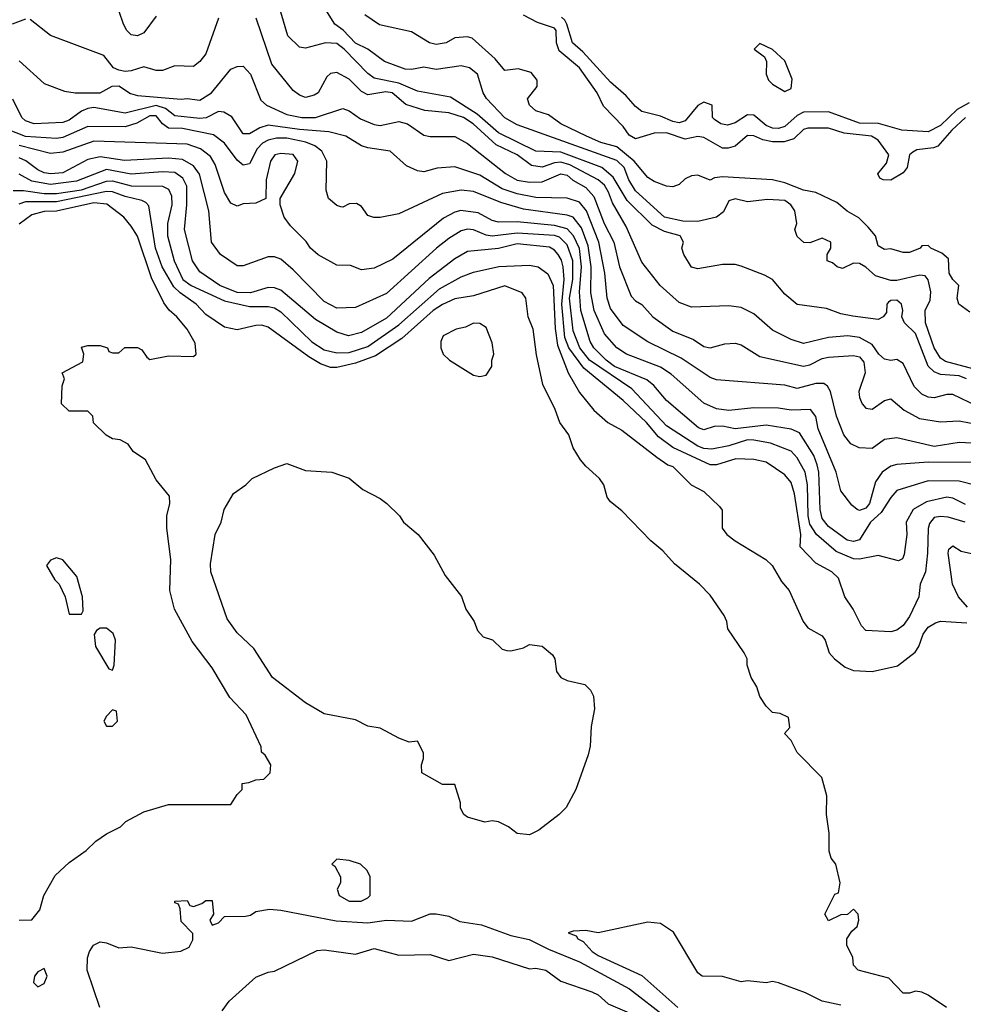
# Model space of a CAD drawing. Header units: inches. Extents: x 1793389 to 1900389, y 320802 to 470796.
# Tile 18 of 256: x 1826392 to 1829423, y 365500 to 368665. Entities that reach past the tile are written whole.
import ezdxf

# ---------------------------------------------------------------- set-up
doc = ezdxf.new("R2010")
doc.units = ezdxf.units.IN
doc.header["$MEASUREMENT"] = 0
doc.layers.add('B8326', color=7, linetype='Continuous')

msp = doc.modelspace()

# ---------------------------------------------------------------- linework, layer by layer
at = {"layer": 'B8326', "color": 2}
for points, elevation in [([(1829490, 367533), (1829366.4, 367566.4), (1829350, 367576.9), (1829330, 367609.5), (1829301.7, 367690), (1829300.7, 367730), (1829316.6, 367763.4), (1829318.7, 367790), (1829310, 367828.7), (1829301.2, 367841.2), (1829284.1, 367844.1), (1829210, 367826.6), (1829190, 367826.9), (1829141, 367841), (1829110, 367869.4), (1829090, 367881.2), (1829070, 367882), (1829035.3, 367864.7), (1829018, 367870), (1829003.1, 367883.1), (1828986, 367890), (1828986, 367910), (1828998, 367930), (1828998, 367950), (1828970, 367962), (1828930, 367948), (1828911.3, 367948.7), (1828890, 367968), (1828882, 367990), (1828888, 368010), (1828882, 368050), (1828869.2, 368070), (1828850, 368083.7), (1828793.7, 368086.3), (1828730, 368079.3), (1828690, 368089.4), (1828670, 368082.7), (1828653.3, 368046.7), (1828630.3, 368029.7), (1828570, 368015.6), (1828522.6, 368017.4), (1828462.9, 368030), (1828370, 368115.1), (1828348.5, 368150), (1828333.3, 368190), (1828310, 368211.9), (1827990, 368326.3), (1827950, 368349.6), (1827891.5, 368411.5), (1827880.9, 368430), (1827862, 368490), (1827837.2, 368510), (1827810, 368516.9), (1827730, 368504.5), (1827690, 368512), (1827650, 368504.5), (1827630, 368505.6), (1827564, 368530), (1827509.8, 368569.8), (1827470, 368589.8), (1827430.7, 368630.7), (1827404.5, 368650), (1827370, 368705.2)], 194), ([(1826410, 368666), (1826366.8, 368650)], 202), ([(1827030.7, 368670), (1826990, 368555.3), (1826970.8, 368530), (1826950, 368514), (1826890, 368516), (1826850, 368501.2), (1826830, 368501.2), (1826790, 368513.6), (1826750, 368500.7), (1826730, 368498.7), (1826710, 368503), (1826693.2, 368510), (1826662, 368550), (1826490, 368614), (1826425.2, 368665.2)], 202), ([(1826830, 368676), (1826790, 368622.7), (1826770, 368612.7), (1826750, 368616), (1826736, 368630), (1826724.5, 368650), (1826711.6, 368691.6)], 198), ([(1829470, 367421.3), (1829390, 367459.6), (1829370, 367459.7), (1829330, 367449.6), (1829310, 367451.6), (1829290, 367461.6), (1829265.5, 367485.5), (1829230, 367559.3), (1829210, 367572), (1829190, 367569.6), (1829170, 367573.3), (1829151.6, 367590), (1829130, 367620.5), (1829090, 367643.1), (1829051.8, 367648.2), (1828990, 367643.5), (1828910, 367623.6), (1828870, 367637), (1828810, 367667.3), (1828750, 367719.3), (1828710, 367739.3), (1828670, 367745.2), (1828550, 367740.9), (1828510, 367756), (1828449.3, 367810), (1828390, 367885.2), (1828339.7, 367999.7), (1828295.8, 368075.8), (1828283.5, 368110), (1828270, 368132.8), (1828249.8, 368149.8), (1828158.7, 368198.7), (1828130, 368207.3), (1828110, 368205), (1828070, 368190.8), (1828035.8, 368195.8), (1827989.6, 368230), (1827922.6, 368262.6), (1827848.2, 368330), (1827817.6, 368350), (1827770, 368365.7), (1827692.8, 368372.8), (1827632.2, 368392.2), (1827588.7, 368430), (1827567.5, 368432.5), (1827510, 368422.9), (1827490, 368434), (1827450, 368473.3), (1827410, 368494.5), (1827390, 368492.3), (1827378.4, 368481.6), (1827350.6, 368430), (1827338, 368422), (1827310, 368415.1), (1827290, 368422), (1827270, 368437.2), (1827202, 368522), (1827151.3, 368670)], 202), ([(1829433.6, 367510), (1829410, 367519.8), (1829350, 367524.4), (1829330, 367532.8), (1829310.8, 367550.8), (1829270, 367656.2), (1829234.5, 367690), (1829226, 367710), (1829229.5, 367730), (1829225.1, 367750), (1829210, 367763.6), (1829190, 367762), (1829182.9, 367757.1), (1829178, 367750), (1829176.4, 367723.6), (1829166, 367710), (1829150, 367700.9), (1829068.1, 367711.9), (1829030, 367719.6), (1828983.5, 367736.5), (1828889.3, 367749.3), (1828850, 367782), (1828810, 367829.2), (1828784.1, 367844.1), (1828710, 367872.7), (1828690, 367878), (1828650, 367878), (1828570, 367863.7), (1828550, 367869.2), (1828525.2, 367910), (1828519, 367930), (1828524, 367950), (1828513.2, 367970), (1828463.5, 367983.5), (1828423.8, 368003.8), (1828343.1, 368083.1), (1828298.4, 368158.4), (1828261.6, 368190), (1828130, 368239.4), (1828050, 368241.7), (1827930, 368300.9), (1827861.5, 368361.5), (1827775.8, 368415.8), (1827670, 368434.5), (1827610, 368461.2), (1827530, 368476.4), (1827510, 368491.3), (1827434.3, 368570), (1827410, 368588), (1827374, 368590), (1827310, 368572.7), (1827290, 368576), (1827253.1, 368613.1), (1827230, 368688.7)], 198), ([(1829444.7, 367724.7), (1829409.2, 367750), (1829403.7, 367770), (1829409, 367810), (1829389.2, 367830), (1829378, 367850), (1829375.6, 367895.6), (1829353.9, 367913.9), (1829319, 367930), (1829310, 367939), (1829290, 367938), (1829284.7, 367930), (1829250, 367916), (1829230, 367916), (1829190, 367928.7), (1829170, 367926), (1829150, 367938), (1829141.2, 367970), (1829118, 367998), (1829087.6, 368027.6), (1829050, 368049.4), (1829017.4, 368077.4), (1828950, 368109.6), (1828910, 368116.4), (1828850, 368140.4), (1828810.4, 368149.6), (1828650, 368159.5), (1828624, 368156), (1828610, 368149.2), (1828570, 368165.2), (1828550, 368162.7), (1828530, 368152.7), (1828510, 368135.1), (1828490, 368127), (1828470, 368129.6), (1828430, 368145.1), (1828410, 368157), (1828365.7, 368210), (1828310, 368255.8), (1828259, 368270), (1828212.7, 368290), (1828129.8, 368329.8), (1828090, 368358.4), (1828050, 368372.3), (1828029.3, 368390), (1828022.7, 368410), (1828054.5, 368450), (1828054.5, 368470), (1828034.8, 368494.7), (1827992.8, 368507.2), (1827950, 368501.2), (1827919.1, 368539.1), (1827845.6, 368605.6), (1827830, 368609.3), (1827790, 368606), (1827762, 368590), (1827730, 368584.5), (1827708.7, 368590), (1827650, 368626), (1827547.8, 368647.8), (1827500.1, 368680.1)], 190), ([(1829430.7, 368350), (1829386, 368310), (1829341.7, 368258.3), (1829327.6, 368252.4), (1829274, 368246), (1829261.1, 368238.9), (1829250.7, 368230), (1829243, 368190), (1829230, 368172.7), (1829190, 368149.2), (1829166, 368150), (1829155.3, 368155.3), (1829149, 368169), (1829176.6, 368203.4), (1829184.2, 368230), (1829150, 368278), (1829128.7, 368290), (1829040.4, 368300.4), (1828990, 368316.3), (1828923.8, 368316.2), (1828910, 368311.5), (1828878.3, 368281.7), (1828847.7, 368272.2), (1828810, 368272.2), (1828779.1, 368279.1), (1828750, 368291.6), (1828730, 368292), (1828690, 368258), (1828668.1, 368251.9), (1828650, 368251.8), (1828590, 368286.3), (1828570, 368289.7), (1828530, 368280.4), (1828470, 368300.9), (1828430, 368300.5), (1828370, 368282), (1828350, 368294), (1828330, 368321.6), (1828267.3, 368387.3), (1828246.6, 368430), (1828190, 368509.6), (1828124.6, 368564.6), (1828116.5, 368590), (1828115.7, 368630), (1828110, 368638), (1828055.3, 368655.3), (1828010, 368679.8)], 186), ([(1829442.2, 368397.8), (1829403.9, 368376.1), (1829350, 368324.7), (1829310, 368304), (1829226, 368310), (1829151.2, 368331.2), (1829090, 368332.4), (1828990, 368368.5), (1828910, 368367.2), (1828890, 368356.3), (1828850, 368321), (1828830, 368314.7), (1828810, 368316), (1828790, 368324.4), (1828750, 368358), (1828730, 368358.9), (1828690, 368333.3), (1828665.3, 368325.3), (1828644, 368330), (1828623.6, 368343.6), (1828617.2, 368350), (1828616, 368390), (1828590, 368399.5), (1828570, 368389.3), (1828530, 368339.5), (1828510, 368333.3), (1828490, 368337.4), (1828450, 368354.5), (1828390, 368369.4), (1828370, 368385.2), (1828339.6, 368419.6), (1828290, 368463.7), (1828201.3, 368561.3), (1828167.8, 368590), (1828149.7, 368650), (1828143.5, 368663.5), (1828132.8, 368672.8)], 182), ([(1826390, 368532.7), (1826470, 368459.3), (1826535.5, 368435.5), (1826569.5, 368429.5), (1826650, 368429.8), (1826688.4, 368451.6), (1826710, 368452), (1826747.6, 368427.6), (1826770, 368421.3), (1826910, 368409.6), (1826930, 368411.8), (1826970, 368405.6), (1827007.7, 368430), (1827070, 368505.2), (1827090, 368514), (1827110, 368515.3), (1827132.7, 368490), (1827165.8, 368405.8), (1827184, 368390), (1827250, 368360.4), (1827298, 368350), (1827342, 368350), (1827430, 368379.5), (1827450, 368372), (1827486.1, 368346.1), (1827530, 368328), (1827550, 368325.1), (1827610, 368337.7), (1827638, 368330), (1827690, 368294), (1827710, 368289.7), (1827790, 368289.5), (1827830, 368267), (1827952, 368170), (1827990, 368148.6), (1828030, 368142.7), (1828070, 368144), (1828130, 368169.7), (1828150, 368165.1), (1828168.9, 368148.9), (1828210, 368125.7), (1828236.5, 368096.5), (1828269.8, 368009.8), (1828300.4, 367950), (1828318.9, 367870), (1828356.2, 367776.2), (1828370, 367761.2), (1828390, 367749.2), (1828426, 367710), (1828490, 367663.6), (1828556.6, 367636.6), (1828590, 367614.5), (1828610.4, 367609.6), (1828657.5, 367622.5), (1828690, 367625.1), (1828710, 367619.5), (1828770, 367582), (1828910, 367551.3), (1828930, 367555.8), (1828970, 367575.8), (1828990, 367579.7), (1829070, 367585.6), (1829090, 367580.7), (1829104.2, 367564.2), (1829107.6, 367530), (1829087.3, 367470), (1829089.6, 367450), (1829098, 367430), (1829110, 367416), (1829130, 367412.7), (1829170, 367440.9), (1829190, 367446), (1829233.2, 367410), (1829282.6, 367382.6), (1829350, 367371.8), (1829410, 367375.6), (1829510, 367356.3)], 206), ([(1829470, 367302.6), (1829410, 367306), (1829330, 367293), (1829210, 367320.7), (1829170, 367315.1), (1829130, 367286), (1829088.2, 367288.2), (1829062, 367302), (1829039.5, 367330), (1829016.2, 367390), (1828997, 367470), (1828987.3, 367487.3), (1828975.1, 367495.1), (1828950, 367495.6), (1828890, 367479.6), (1828849.6, 367489.6), (1828630, 367507), (1828610, 367515.1), (1828517.3, 367577.2), (1828410, 367629.6), (1828330, 367682), (1828290, 367736), (1828278.9, 367770), (1828271, 367850), (1828251.9, 367950), (1828213.1, 368050), (1828190, 368078), (1828150, 368091.3), (1828050, 368093.3), (1827990, 368104.5), (1827941.6, 368121.6), (1827870, 368165.1), (1827790, 368191.8), (1827732.8, 368187.2), (1827690, 368176), (1827670, 368179.3), (1827634.8, 368194.8), (1827582, 368242), (1827510, 368252.7), (1827490, 368259.3), (1827439, 368290), (1827384.4, 368304.4), (1827290, 368311.6), (1827190, 368326), (1827162.6, 368317.4), (1827130, 368298.4), (1827110, 368298), (1827072.6, 368352.6), (1827047.6, 368367.6), (1827030, 368369.6), (1826990.2, 368349.8), (1826970, 368346.8), (1826890, 368356), (1826859.8, 368379.8), (1826830, 368388.5), (1826730, 368364), (1826630, 368382.2), (1826610, 368379.8), (1826590, 368371), (1826550, 368341.7), (1826530, 368334.3), (1826438, 368330), (1826410, 368339.5), (1826398, 368350), (1826369.3, 368409.3)], 210), ([(1829450, 367241.3), (1829310, 367242.2), (1829210, 367235.1), (1829190.3, 367229.7), (1829163, 367210), (1829140.9, 367179.1), (1829121.6, 367110), (1829110, 367095.1), (1829090, 367087.3), (1829082, 367090), (1829064.8, 367104.8), (1829029.4, 367150), (1829015.1, 367210), (1828956.9, 367350), (1828949.7, 367389.7), (1828932.2, 367412.2), (1828870, 367409.7), (1828830, 367416.3), (1828750, 367416.9), (1828670, 367408.2), (1828630, 367414), (1828590, 367432), (1828484.9, 367524.9), (1828450, 367547.8), (1828341.2, 367590), (1828309.6, 367610), (1828270, 367655.1), (1828237.3, 367730), (1828227, 367787), (1828227.4, 367870), (1828218.4, 367938.4), (1828196.2, 367996.2), (1828169.8, 368029.8), (1828150, 368036.8), (1828010, 368056.1), (1827937.2, 368077.2), (1827850, 368112.8), (1827810, 368116.3), (1827750, 368105.6), (1827610, 368041.2), (1827550, 368029), (1827529.1, 368029.1), (1827510, 368035.3), (1827490, 368064), (1827473.8, 368073.8), (1827450, 368073.2), (1827430, 368062), (1827423.1, 368063.1), (1827410, 368068), (1827384, 368090), (1827376.5, 368116.5), (1827378.4, 368210), (1827362.5, 368242.5), (1827339.6, 368259.6), (1827310.7, 368270.7), (1827250, 368284.1), (1827216.2, 368283.8), (1827190, 368278), (1827172, 368268), (1827154.9, 368250), (1827130, 368201.2), (1827110, 368197.2), (1827090, 368213.2), (1827050, 368267.6), (1827014.6, 368294.6), (1826914.5, 368314.5), (1826870, 368316.4), (1826850, 368329.6), (1826830, 368356.1), (1826810, 368355.9), (1826767.9, 368332.1), (1826730, 368320.8), (1826610, 368321), (1826530, 368286.6), (1826510, 368282.4), (1826410, 368289.8), (1826350, 368312.8)], 214), ([(1829570, 367140.5), (1829410, 367181.1), (1829310, 367182.9), (1829210, 367152), (1829190, 367129.4), (1829158.9, 367081.1), (1829124.9, 367050), (1829090, 366992.7), (1829070, 366987.8), (1829050, 366991.8), (1828990, 367035.6), (1828970, 367061.2), (1828963.1, 367090), (1828958.8, 367210), (1828954.2, 367234.2), (1828943.5, 367263.5), (1828897, 367337), (1828870, 367348.3), (1828790, 367361.7), (1828690, 367349.7), (1828650, 367358.7), (1828622.7, 367357.3), (1828590, 367346.3), (1828572.5, 367352.5), (1828470, 367440.7), (1828428.7, 367488.7), (1828406.7, 367506.7), (1828303, 367550), (1828275.8, 367570), (1828235.8, 367610), (1828224.8, 367630), (1828194.6, 367730), (1828189.8, 367789.8), (1828197, 367870), (1828190, 367929.3), (1828170.5, 367970.5), (1828150, 367992.9), (1828110, 368003.4), (1827990, 368014.5), (1827930, 368014), (1827910, 368018.9), (1827864.1, 368044.1), (1827809, 368051), (1827790, 368046.3), (1827753.7, 368026.3), (1827590, 367895.1), (1827530, 367866), (1827490, 367861.2), (1827454.5, 367874.5), (1827410, 367876), (1827350, 367909.3), (1827326, 367930), (1827311.9, 367951.9), (1827262, 368002), (1827241.2, 368030), (1827228.7, 368070), (1827228, 368090), (1827275.1, 368170), (1827285.2, 368210), (1827270, 368231.5), (1827230, 368235.1), (1827211.3, 368230), (1827197.1, 368210), (1827183.8, 368150), (1827182, 368090), (1827150, 368075.3), (1827110, 368073.2), (1827090, 368065.2), (1827070, 368075.3), (1827050, 368109), (1827019.8, 368199.7), (1827004.8, 368224.7), (1826972.3, 368250), (1826930, 368264.7), (1826630, 368274.7), (1826530, 368238.9), (1826490, 368234.3), (1826390, 368260.3)], 218), ([(1829430, 367106.6), (1829390, 367126.3), (1829370, 367129.7), (1829304.6, 367115.4), (1829262.4, 367090), (1829239.3, 367050), (1829241.6, 367010), (1829233.7, 366946.3), (1829227.7, 366932.3), (1829214.9, 366925.1), (1829150, 366942.9), (1829090, 366931.1), (1829070, 366932.2), (1829014.9, 366954.9), (1828951.1, 367010), (1828930, 367042.9), (1828924.5, 367070), (1828922.2, 367170), (1828915.6, 367210), (1828890, 367257), (1828870, 367278.4), (1828803.5, 367303.5), (1828750, 367313.5), (1828730, 367314.2), (1828670, 367295.1), (1828615.4, 367284.6), (1828590, 367286), (1828570, 367293.5), (1828470, 367359.7), (1828358, 367478), (1828221.8, 367570), (1828190.8, 367610), (1828170, 367665.2), (1828158.1, 367770), (1828168.5, 367830), (1828168.3, 367890), (1828150, 367941.3), (1828125.5, 367965.5), (1828110, 367971.4), (1827990, 367978.3), (1827910, 367968.9), (1827890, 367972.4), (1827850, 367989.6), (1827830, 367991.3), (1827810, 367986), (1827770, 367961.6), (1827730.5, 367930), (1827570, 367784.5), (1827470, 367739.3), (1827410, 367738), (1827370, 367759.3), (1827270, 367860.9), (1827230, 367895.1), (1827210, 367902.7), (1827190, 367902.7), (1827110, 367873.2), (1827090, 367873.2), (1827037.2, 367910), (1827007.6, 367950), (1826998.7, 368050), (1826968.7, 368168.7), (1826950, 368195.1), (1826915.1, 368215), (1826870, 368219.2), (1826727.7, 368212.3), (1826650, 368224.2), (1826610, 368215.1), (1826530, 368172.1), (1826491.1, 368168.9), (1826470, 368172.2), (1826450, 368181.7), (1826411.4, 368211.4), (1826390, 368220.9)], 222), ([(1829429.3, 367050), (1829374.6, 367065.4), (1829350, 367067.6), (1829330, 367064.5), (1829314.9, 367045.1), (1829310.3, 367029.7), (1829308.5, 366950), (1829301.3, 366890), (1829284.9, 366850), (1829280.5, 366810), (1829250, 366746.6), (1829230, 366718), (1829210, 366702.7), (1829190, 366697.2), (1829110, 366701.2), (1829096.6, 366716.6), (1829069.3, 366770), (1829042.7, 366810), (1829022, 366870), (1829001.2, 366890), (1828950, 366918), (1828899, 366970), (1828901.1, 367010), (1828880.4, 367140.4), (1828870, 367177.2), (1828850, 367202), (1828790, 367242.9), (1828750, 367251.3), (1828692.8, 367252.8), (1828630, 367233.7), (1828610, 367233.5), (1828490, 367289.8), (1828444.2, 367324.2), (1828405.7, 367370), (1828330, 367440.5), (1828204.2, 367544.2), (1828156.2, 367610), (1828143.1, 367643.1), (1828132.9, 367750), (1828140.6, 367830), (1828137.4, 367870), (1828132.1, 367892.1), (1828121.3, 367910), (1828110, 367923.6), (1828093.4, 367933.4), (1827990, 367943.9), (1827929.7, 367929.7), (1827830, 367919.7), (1827790, 367896.3), (1827707, 367833), (1827570, 367705.7), (1827490, 367659.7), (1827448.3, 367648.3), (1827410, 367660.5), (1827341.4, 367701.4), (1827230, 367795.6), (1827210, 367802.9), (1827190, 367803.6), (1827133.2, 367786.8), (1827090, 367788), (1827034.5, 367810), (1826970, 367854.5), (1826946.3, 367890), (1826921.3, 367990), (1826928.4, 368070), (1826928.4, 368130), (1826915.8, 368155.8), (1826890, 368173.1), (1826850, 368175.8), (1826750, 368167.9), (1826670, 368183.1), (1826573.8, 368146.2), (1826490, 368135.2), (1826430, 368146), (1826390, 368168.4)], 226), ([(1826370, 368115.8), (1826403.9, 368116.1), (1826470, 368106), (1826510, 368106.6), (1826590, 368117.9), (1826670, 368146.2), (1826690, 368147.1), (1826750, 368130.7), (1826850, 368129.7), (1826870, 368119.5), (1826878.7, 368098.7), (1826880.4, 368070), (1826866, 368010), (1826866, 367970), (1826887.3, 367890), (1826915.4, 367830), (1826942.9, 367810), (1827050, 367760.9), (1827130, 367742.7), (1827190, 367743.1), (1827210, 367738.3), (1827230, 367726), (1827330, 367629.7), (1827370, 367604), (1827410, 367593.5), (1827450, 367595.3), (1827510, 367614.5), (1827610, 367684.4), (1827740.6, 367799.4), (1827810, 367838), (1827850, 367853.3), (1827931.3, 367871.3), (1828030, 367875.8), (1828057.2, 367870), (1828088.3, 367848.3), (1828105.1, 367810), (1828111.8, 367671.8), (1828119, 367619), (1828153.6, 367530), (1828190, 367466), (1828236, 367410), (1828281.2, 367370), (1828325.8, 367345.8), (1828438.4, 367258.4), (1828474.2, 367234.2), (1828490, 367228.7), (1828549.4, 367169.4), (1828590, 367148.7), (1828640.4, 367100.4), (1828648.4, 367088.4), (1828648.7, 367030), (1828664, 367010), (1828690, 366989.3), (1828789.2, 366930), (1828809, 366910), (1828839.3, 366859.3), (1828864, 366830), (1828909.2, 366730), (1828924, 366710), (1828970, 366684), (1828979.3, 366670), (1828992.7, 366630), (1829009, 366610), (1829044.1, 366584.1), (1829070, 366573.2), (1829130, 366569.2), (1829212.3, 366587.7), (1829268.4, 366631.6), (1829280.7, 366650), (1829294, 366690), (1829310, 366712.3), (1829333.8, 366726.2), (1829350, 366731.2), (1829434.4, 366725.6)], 230), ([(1829369.2, 365490), (1829310, 365529), (1829290, 365539), (1829270, 365542), (1829250, 365535.3), (1829230, 365535.3), (1829184, 365584), (1829086, 365610), (1829070, 365626), (1829068.7, 365650), (1829049, 365690), (1829049, 365710), (1829065.2, 365734.8), (1829082, 365750), (1829088, 365770), (1829086, 365790), (1829070, 365806), (1829051.3, 365788.7), (1829030, 365788), (1828990, 365768), (1828978, 365790), (1829010, 365854), (1829022, 365858), (1829028, 365890), (1829013.2, 365950), (1828999, 365970), (1828992.7, 365992.7), (1828992.3, 366050), (1828983.7, 366110), (1828985.2, 366170), (1828968.9, 366228.9), (1828889.4, 366309.4), (1828870, 366348), (1828848.7, 366370), (1828866, 366390), (1828862, 366422), (1828834.6, 366434.6), (1828810, 366438), (1828790, 366458), (1828769.1, 366489.1), (1828760.2, 366520.2), (1828742, 366550), (1828729, 366590), (1828728.7, 366610), (1828719, 366630), (1828666.8, 366706.8), (1828664, 366730), (1828655.3, 366750), (1828610, 366815.3), (1828575.3, 366850), (1828495.5, 366915.5), (1828458, 366958), (1828419, 366990), (1828326.3, 367086.3), (1828290, 367115.3), (1828279, 367130), (1828268.7, 367170), (1828254, 367190), (1828210, 367229.2), (1828193.2, 367250), (1828170, 367288.7), (1828156, 367330), (1828127, 367370), (1828111.7, 367411.7), (1828071.9, 367491.9), (1828052.1, 367587.9), (1828041.2, 367670), (1828025.2, 367710), (1828017.2, 367770), (1828006.3, 367786.3), (1827950, 367809.5), (1827850, 367776.9), (1827790, 367767.6), (1827750, 367749.7), (1827719.5, 367730), (1827619.6, 367640.4), (1827535.2, 367584.8), (1827470, 367560.4), (1827410, 367546.6), (1827390, 367546.3), (1827358.2, 367558.2), (1827320.9, 367580.9), (1827190, 367676.9), (1827170, 367683), (1827150, 367682), (1827090, 367668), (1827050, 367676.2), (1826990, 367717), (1826958.4, 367750), (1826906.7, 367786.7), (1826886.5, 367806.5), (1826848.8, 367870), (1826827.7, 367930), (1826806, 368066), (1826797.3, 368077.2), (1826783.8, 368083.8), (1826730, 368096.1), (1826690, 368111.6), (1826670, 368112.9), (1826510, 368079.5), (1826410, 368079.3), (1826388.6, 368071.4)], 234), ([(1826390, 365770.8), (1826430, 365771.3), (1826456.5, 365803.5), (1826469, 365850), (1826505.6, 365914.4), (1826550, 365956), (1826605.4, 365994.6), (1826635.9, 366024.1), (1826670, 366047.7), (1826715.3, 366070), (1826732.9, 366087.1), (1826790, 366118.8), (1826870, 366142), (1827070, 366142), (1827090, 366174), (1827106, 366190), (1827106, 366210), (1827127.3, 366212.7), (1827150, 366222), (1827176.4, 366223.6), (1827196.4, 366243.6), (1827198, 366270), (1827180.4, 366300.4), (1827168, 366310), (1827167.3, 366327.3), (1827119, 366430), (1827066.3, 366486.3), (1827010, 366582), (1826946, 366666), (1826888.7, 366770), (1826874, 366830), (1826877.2, 366930), (1826864, 367030), (1826864, 367070), (1826874, 367110), (1826873.2, 367133.2), (1826830, 367186), (1826795.3, 367250), (1826756.4, 367276.4), (1826740.4, 367300.4), (1826714.6, 367314.6), (1826690, 367318), (1826668.9, 367328.9), (1826628.9, 367368.9), (1826626, 367390), (1826610, 367406), (1826550, 367406), (1826526, 367430), (1826528.4, 367488.4), (1826535.3, 367510), (1826528, 367530), (1826594.6, 367565.4), (1826598, 367590), (1826590, 367612), (1826610, 367618), (1826650, 367618), (1826674, 367610), (1826678, 367598), (1826690, 367594), (1826710, 367594), (1826728.9, 367611.1), (1826770, 367611.3), (1826783.6, 367603.6), (1826799.6, 367579.6), (1826810, 367572), (1826870, 367584.7), (1826950, 367582), (1826958, 367590), (1826955.3, 367624.7), (1826929.2, 367670), (1826896, 367710), (1826871.3, 367731.3), (1826855.1, 367755.1), (1826815.1, 367835.1), (1826770, 367969), (1826750, 368001.2), (1826726, 368030), (1826671.7, 368071.7), (1826630, 368075.9), (1826510, 368049.8), (1826470, 368048.3), (1826430, 368037.4), (1826390, 368008)], 238), ([(1829436.7, 366776.7), (1829407.7, 366810), (1829388.2, 366850), (1829374.8, 366950), (1829376.9, 366963.1), (1829390, 366974), (1829416, 366956), (1829450, 366949)], 230), ([(1826649.3, 365489.3), (1826608.7, 365610), (1826609, 365649), (1826615.3, 365670), (1826628.7, 365690), (1826650, 365701), (1826670, 365698), (1826710, 365682), (1826750, 365684.7), (1826850, 365664), (1826909.4, 365670.6), (1826936, 365684), (1826947.3, 365707.3), (1826947.3, 365727.3), (1826910, 365766), (1826907.3, 365807.3), (1826902, 365822), (1826890, 365826), (1826890, 365831.3), (1826930, 365834), (1826938, 365818), (1826950, 365814), (1826976.4, 365823.6), (1826990, 365834), (1827010, 365834), (1827014, 365790), (1827002, 365770), (1827010, 365754), (1827030, 365762), (1827050, 365782), (1827116.5, 365783.5), (1827133.2, 365786.8), (1827150, 365798), (1827194.6, 365805.4), (1827230, 365802.8), (1827408.4, 365768.4), (1827510, 365762.3), (1827570.3, 365770.3), (1827650, 365767.7), (1827710, 365790.8), (1827730, 365790.8), (1827770, 365782.8), (1827805.8, 365765.8), (1827875.6, 365755.6), (1827970, 365720.7), (1828028.1, 365708.1), (1828090, 365677), (1828190, 365636), (1828350.5, 365550), (1828470, 365457.4)], 234), ([(1829030, 365497), (1828969.6, 365509.6), (1828916.6, 365536.6), (1828830, 365569.3), (1828810, 365573.2), (1828790, 365569.4), (1828730, 365575.1), (1828710, 365572.3), (1828650, 365589.6), (1828584, 365590), (1828570, 365601.2), (1828492.3, 365732.2), (1828450, 365759.5), (1828410, 365763.7), (1828250, 365729.2), (1828210, 365737.2), (1828170, 365735.3), (1828154, 365730), (1828179.8, 365719.8), (1828184.7, 365710), (1828202, 365702), (1828230.7, 365670), (1828250, 365657.1), (1828390, 365592.7), (1828506, 365490)], 238), ([(1827041.5, 365478.5), (1827064.5, 365510), (1827150, 365586.8), (1827190, 365602.8), (1827210, 365606), (1827347.5, 365672.5), (1827370, 365675.5), (1827470, 365661), (1827530, 365679.1), (1827610, 365658.4), (1827710, 365660.5), (1827770, 365641), (1827850, 365661), (1827910, 365653), (1828030, 365614), (1828050, 365616.3), (1828082, 365610), (1828130, 365574.8), (1828230, 365540.5), (1828250, 365530.5), (1828282, 365502), (1828350, 365473)], 230)]:
    msp.add_lwpolyline(points, dxfattribs=dict(at, elevation=elevation))
for points, elevation in [([(1828770, 368588.7), (1828751.3, 368570), (1828784.9, 368544.9), (1828790.7, 368530.7), (1828790.4, 368490), (1828797.1, 368470), (1828810, 368457.1), (1828850, 368433.4), (1828870, 368444), (1828873.6, 368473.6), (1828850, 368532.7), (1828810, 368568.7)], 182), ([(1827850, 367689), (1827823.5, 367676.5), (1827794, 367670), (1827751.6, 367648.4), (1827744.7, 367630), (1827744.7, 367610), (1827752, 367590), (1827772, 367570), (1827850, 367522), (1827870, 367518), (1827890, 367522), (1827908, 367550), (1827908, 367570), (1827915.3, 367590), (1827910, 367626), (1827890, 367675.3), (1827870, 367688.7)], 238), ([(1827970, 366636), (1828010, 366646), (1828030, 366656), (1828070, 366651.3), (1828103.5, 366623.5), (1828110.7, 366610.7), (1828116.3, 366570), (1828130.4, 366550.4), (1828150, 366540.5), (1828207.7, 366527.7), (1828226, 366510), (1828234.8, 366490), (1828238.8, 366450), (1828227.1, 366392.9), (1828224, 366330), (1828218.5, 366301.5), (1828178.8, 366190), (1828147.1, 366132.9), (1828124.7, 366110), (1828059.8, 366060.2), (1828030, 366045.2), (1827990, 366049), (1827962, 366070), (1827930, 366086), (1827910, 366089.2), (1827885.6, 366085.6), (1827830, 366102), (1827818, 366110), (1827808, 366130), (1827807.3, 366147.3), (1827790, 366206), (1827750, 366206), (1827684, 366244), (1827682, 366270), (1827688.7, 366290), (1827688.4, 366308.4), (1827670, 366346), (1827643.1, 366343.1), (1827610, 366355.3), (1827550, 366388), (1827510, 366394), (1827470, 366414), (1827370, 366434), (1827309.4, 366469.4), (1827204, 366550), (1827144.1, 366644.1), (1827090, 366694), (1827058.6, 366738.6), (1827006, 366890), (1827004.1, 366915.9), (1827019, 367010), (1827039, 367050), (1827048.7, 367090), (1827078, 367142), (1827118, 367170), (1827138, 367190), (1827210, 367224.7), (1827250, 367238), (1827310, 367216), (1827394, 367210), (1827450, 367190.8), (1827494.4, 367154.4), (1827550, 367126), (1827571.3, 367110), (1827611.3, 367070), (1827624.7, 367050), (1827671.3, 367010), (1827723.5, 366943.5), (1827758, 366878), (1827810.9, 366810.9), (1827824.7, 366770), (1827851.3, 366730), (1827862, 366702), (1827881, 366681), (1827911, 366671), (1827942, 366642), (1827956.9, 366636.9)], 234), ([(1826510, 366935.3), (1826490, 366928), (1826478, 366910), (1826504.5, 366864.5), (1826518, 366850), (1826538, 366810), (1826550, 366754), (1826590, 366754), (1826595.3, 366764.7), (1826593.2, 366810), (1826574.8, 366874.8), (1826530, 366928.7)], 242), ([(1826670, 366709), (1826650, 366708.7), (1826638, 366702), (1826631, 366689), (1826634.8, 366650), (1826678, 366578), (1826690, 366574), (1826695.3, 366590), (1826699.3, 366670), (1826691.4, 366691.4)], 242), ([(1826690, 366446), (1826670, 366426), (1826662, 366410), (1826670, 366394), (1826690, 366394), (1826706, 366410), (1826702, 366442)], 242), ([(1827410, 365966), (1827394, 365950), (1827403.6, 365943.6), (1827422, 365910), (1827422, 365890), (1827412, 365870), (1827418, 365850), (1827450, 365831.3), (1827488.4, 365831.6), (1827510, 365842), (1827518, 365850), (1827518, 365910), (1827508, 365930), (1827486, 365950), (1827450, 365962)], 238), ([(1826470, 365615.3), (1826450, 365604), (1826438.8, 365590), (1826436, 365570), (1826450, 365556), (1826470, 365566.8), (1826479.3, 365590)], 238)]:
    msp.add_lwpolyline(points, close=True, dxfattribs=dict(at, elevation=elevation))

doc.saveas('drawing.dxf')
